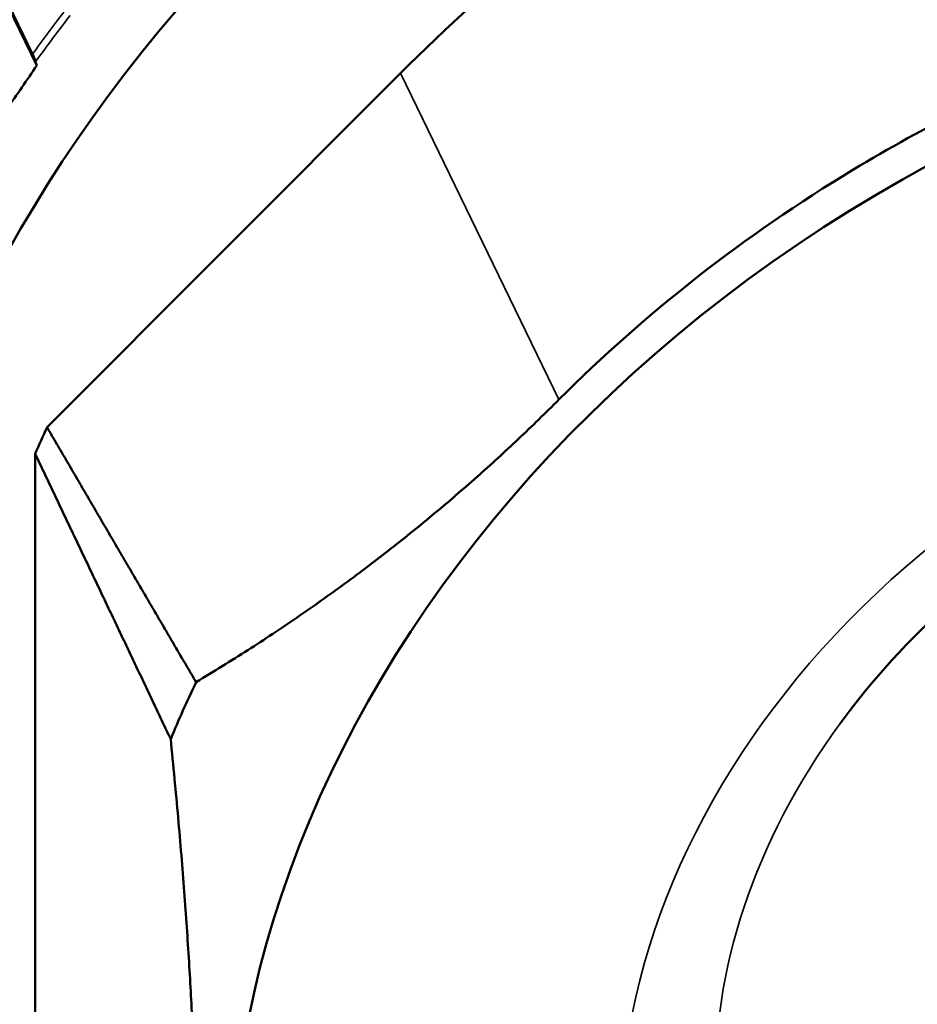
# Model space of a CAD drawing. Header units: millimetres. Extents: x 0 to 2239, y -60 to 841.
# Tile 104 of 165: x 1047.93 to 1051.89, y 202.54 to 206.88. Entities that reach past the tile are written whole.
import ezdxf

# ---------------------------------------------------------------- set-up
doc = ezdxf.new("R2010")
doc.units = ezdxf.units.MM
doc.layers.add('Sichtbar (ISO)', color=7, linetype='Continuous', lineweight=50)
doc.layers.add('Sichtbar schmal (ISO)', color=7, linetype='Continuous', lineweight=35)

msp = doc.modelspace()

# ---------------------------------------------------------------- linework, layer by layer
at = {"layer": 'Sichtbar (ISO)'}
for p, q in [((1045.7068, 211.4391), (1047.9888, 206.7293)), ((1048.0075, 206.6789), (1045.7131, 211.4142)), ((1048.0075, 206.6789), (1048.0021, 206.695)), ((1049.6103, 206.6445), (1048.0529, 205.0845)), ((1048.0003, 204.9671), (1048.0003, 201.3421))]:
    msp.add_line(p, q, dxfattribs=at)
for centre, major_axis, ratio, start_param, end_param in [((1053.2896, 204.3472), (-5.711, -2.6505), 0.788675, 2.822009, 6.594584), ((1046.1891, 210.1998), (2.3216, 5.9883), 0.506388, 4.25233, 4.291257), ((1053.4517, 203.9979), (-5.501, -2.553), 0.788675, 5.533726, 5.557564), ((1053.9958, 202.8256), (-5.4178, -2.5144), 0.788675, 5.520158, 5.571708)]:
    msp.add_ellipse(centre, major_axis=major_axis, ratio=ratio, start_param=start_param, end_param=end_param, dxfattribs=at)
msp.add_ellipse((1054.1311, 202.534), major_axis=(4.9435, 2.2943), ratio=0.788675, dxfattribs=at)
for points, knots in [([(1057.2931, 207.833), (1056.9007, 208.1047), (1056.4681, 208.3305), (1055.4591, 208.6779), (1054.8819, 208.7803), (1053.9967, 208.7803), (1053.7127, 208.7586), (1053.1446, 208.6681), (1052.8609, 208.5996), (1052.011, 208.3294), (1051.4662, 208.0652), (1050.4654, 207.4221), (1050.0165, 207.0513), (1049.6103, 206.6445)], [0.000001, 0.000001, 0.000001, 0.000001, 0.345055, 0.345055, 0.730328, 0.730328, 0.907196, 0.907196, 1.083674, 1.083674, 1.445653, 1.445653, 1.801204, 1.801204, 1.801204, 1.801204]), ([(1057.9008, 206.3813), (1057.5177, 206.6465), (1057.0774, 206.854), (1056.436, 207.0414), (1056.2717, 207.0808), (1055.4661, 207.2326), (1054.7835, 207.2405), (1053.4098, 207.0266), (1052.7284, 206.8064), (1051.9256, 206.4046), (1051.7626, 206.3146), (1051.1262, 205.9302), (1050.6893, 205.5883), (1050.3083, 205.2067)], [0.000001, 0.000001, 0.000001, 0.000001, 0.336889, 0.336889, 0.448865, 0.448865, 0.874126, 0.874126, 1.299358, 1.299358, 1.410685, 1.410685, 1.745596, 1.745596, 1.745596, 1.745596]), ([(1048.0021, 206.695), (1048.0017, 206.6962), (1048.0013, 206.6974), (1047.9987, 206.7047), (1047.9961, 206.7119), (1047.9922, 206.7218), (1047.9903, 206.7263), (1047.9888, 206.7293)], [-0.007986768, -0.007986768, -0.007986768, -0.007986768, -0.00724657, -0.00724657, -0.003321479, -0.003321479, -0.000173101, -0.000173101, -0.000173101, -0.000173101]), ([(1054.8477, 205.311), (1054.612, 205.3276), (1054.3654, 205.3187), (1053.8671, 205.2483), (1053.6155, 205.1868), (1053.125, 205.0145), (1052.8863, 204.9037), (1052.4381, 204.6404), (1052.2287, 204.4879), (1051.8532, 204.1528), (1051.6872, 203.9702), (1051.5478, 203.7795)], [4.451959, 4.451959, 4.451959, 4.451959, 4.696483, 4.696483, 4.941006, 4.941006, 5.18553, 5.18553, 5.430054, 5.430054, 5.674578, 5.674578, 5.674578, 5.674578])]:
    msp.add_open_spline(points, degree=3, knots=knots, dxfattribs=at)
for points, weights in [([(1050.3083, 205.2067), (1049.5948, 204.492), (1048.7096, 203.9613)], [1.27927488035, 1.27927488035, 1.2314661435]), ([(1048.0529, 205.0845), (1048.3889, 204.5086), (1048.7096, 203.9613)], [1.00009121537, 1.00025746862, 1.00015185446]), ([(1048.5975, 203.7112), (1048.3067, 204.3235), (1048.0003, 204.9671)], [1.00015667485, 1.0002702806, 1.00009573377]), ([(1048.5975, 203.7112), (1048.8141, 201.5684), (1048.5975, 200.2698)], [1.23096562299, 1.32029098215, 1.23096562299])]:
    msp.add_rational_spline(points, weights, degree=2, dxfattribs=at)
at = {"layer": 'Sichtbar schmal (ISO)'}
msp.add_line((1050.3083, 205.2067), (1049.6103, 206.6445), dxfattribs=at)
for centre, major_axis, start_param, end_param in [((1053.2156, 204.5067), (5.9525, 2.7625), 2.151932, 2.189392), ((1053.2245, 204.4874), (-5.9392, -2.7564), 5.291476, 5.333033), ((1054.0594, 202.6886), (-2.8748, -1.3342), 5.323699, 10.384265)]:
    msp.add_ellipse(centre, major_axis=major_axis, ratio=0.788675, start_param=start_param, end_param=end_param, dxfattribs=at)
msp.add_ellipse((1054.1311, 202.534), major_axis=(3.3335, 1.5471), ratio=0.788675, dxfattribs=at)

doc.saveas('drawing.dxf')
